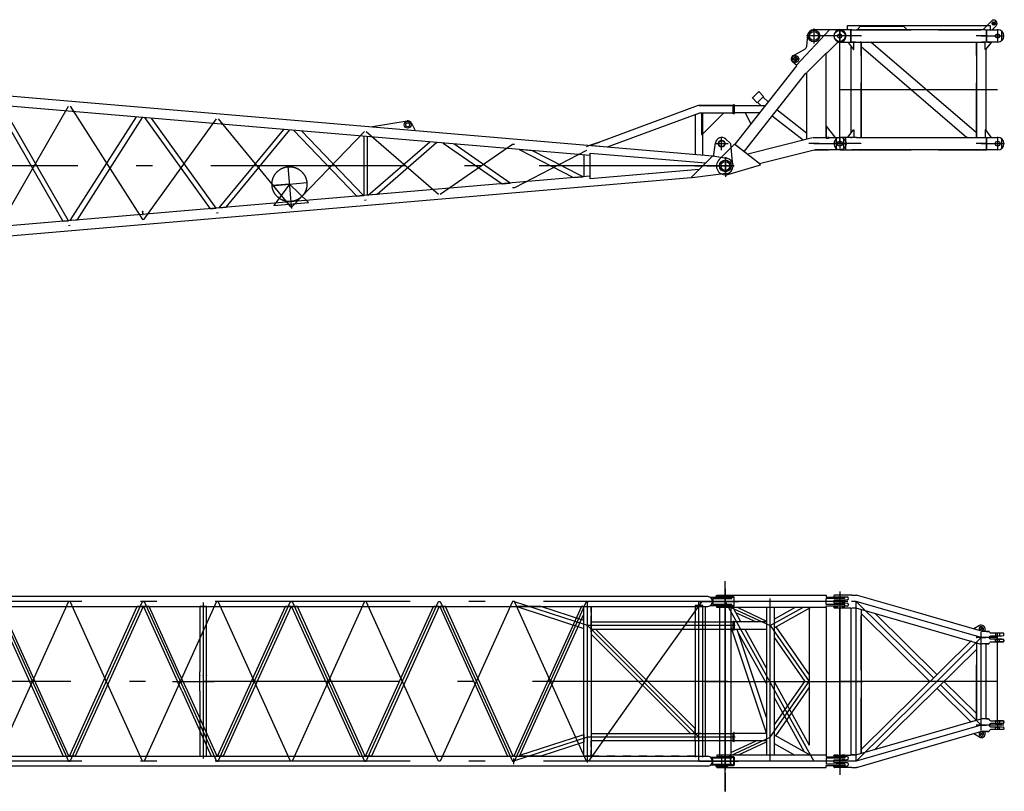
# Model space of a CAD drawing. Extents: x 2355 to 145802, y 9919 to 95870.
# Tile 31 of 60: x 92848 to 106101, y 20230 to 30619. Entities that reach past the tile are written whole.
import ezdxf

# ---------------------------------------------------------------- set-up
doc = ezdxf.new("R2010")
doc.units = 0
doc.header["$LTSCALE"] = 87.5
doc.linetypes.add('CENTER', pattern=[50.5, 30, -9, 2.5, -9])
doc.linetypes.add('HIDDEN', pattern=[12.6, 8.4, -4.2])
for name, color, linetype in [('1', 7, 'CONTINUOUS'), ('11', 7, 'CONTINUOUS'), ('12', 136, 'CONTINUOUS')]:
    doc.layers.add(name, color=color, linetype=linetype)

# ---------------------------------------------------------------- blocks, each defined once
blk = doc.blocks.new('*G69')
at = {"layer": '11', "color": 7, "linetype": 'CONTINUOUS'}
for p, q in [((103305, 30006), (103746, 30484)), ((103538, 30485), (103885, 30485)), ((104035, 30484), (103890, 30484)), ((103990, 30484), (103990, 30542)), ((103990, 30542), (105910, 30542)), ((104035, 30317), (104035, 30484)), ((104035, 30484), (104035, 30317)), ((104048, 30484), (104035, 30484)), ((104048, 30484), (104099, 30484)), ((104099, 30484), (104112, 30484)), ((105784, 30484), (104112, 30484)), ((104165, 30531), (104119, 30484)), ((104745, 30531), (104165, 30531)), ((104792, 30484), (104745, 30531)), ((105797, 30484), (105784, 30484)), ((105849, 30484), (105797, 30484)), ((105927, 30601), (105810, 30484)), ((105848, 30484), (105861, 30484)), ((105861, 30484), (106012, 30484)), ((105861, 30317), (105861, 30484)), ((105861, 30484), (105861, 30317)), ((105910, 30542), (105910, 30484)), ((105937, 30484), (105991, 30538)), ((103441, 30262), (103454, 30409)), ((106065, 30336), (106065, 30464)), ((103262, 30138), (103415, 30222)), ((103841, 30300), (103710, 30170)), ((103885, 30315), (103876, 30315)), ((103890, 30317), (104035, 30317)), ((103996, 30316), (103997, 30311)), ((103997, 30311), (104071, 30216)), ((104035, 30317), (104048, 30316)), ((104039, 29093), (104039, 30257)), ((104099, 30316), (104048, 30316)), ((104071, 30216), (104076, 30216)), ((104076, 30216), (104076, 30316)), ((104099, 30316), (104112, 30316)), ((104112, 30316), (105784, 30316)), ((104172, 30316), (104172, 29034)), ((105591, 29034), (104172, 30255)), ((105724, 29095), (104305, 30316)), ((105724, 30316), (105724, 29034)), ((105783, 30316), (105797, 30316)), ((105797, 30316), (105849, 30316)), ((105861, 30317), (105844, 30316)), ((105844, 30216), (105844, 30316)), ((105849, 30216), (105844, 30216)), ((105925, 30311), (105849, 30216)), ((105857, 29125), (105857, 30225)), ((106012, 30317), (105861, 30317)), ((105874, 30316), (105904, 30316)), ((105904, 30316), (105924, 30316)), ((105924, 30316), (105925, 30311)), ((103695, 30157), (103444, 29906)), ((103695, 30157), (103703, 30157)), ((103710, 30171), (103703, 30166)), ((103703, 30157), (103703, 30166)), ((103703, 29035), (103703, 30157)), ((103303, 29999), (102477, 28947)), ((103310, 30002), (103254, 30047)), ((103303, 29999), (103306, 30006)), ((102603, 28848), (103429, 29900)), ((103430, 29900), (103438, 29900)), ((103444, 29906), (103438, 29900)), ((103444, 29906), (103438, 29900)), ((103438, 29900), (103439, 29012)), ((103438, 29900), (103438, 29900)), ((102710, 29565), (102795, 29650)), ((102795, 29650), (102710, 29565)), ((102715, 29560), (102710, 29565)), ((102710, 29565), (102775, 29500)), ((102775, 29500), (102860, 29585)), ((102795, 29650), (102800, 29645)), ((102860, 29585), (102795, 29650)), ((102920, 29511), (102854, 29578)), ((102460, 29474), (102460, 29354)), ((102468, 29474), (102460, 29474)), ((102468, 29465), (102884, 29465)), ((102468, 29414), (102468, 29474)), ((102782, 29506), (102823, 29465)), ((102460, 29354), (102468, 29354)), ((102468, 29354), (102468, 29414)), ((102804, 29363), (102468, 29363)), ((102611, 29363), (102688, 29215)), ((102977, 29325), (103392, 29000)), ((103439, 29093), (103040, 29405)), ((103704, 29184), (103704, 29034)), ((103709, 29184), (103704, 29184)), ((103823, 29039), (103709, 29184)), ((102647, 28813), (103521, 29032)), ((103528, 29034), (103693, 29034)), ((103693, 29034), (103703, 29035)), ((103704, 29034), (103704, 29026)), ((103704, 29026), (103734, 29026)), ((103737, 29034), (103722, 29034)), ((103734, 29026), (103743, 29027)), ((103737, 29034), (103887, 29034)), ((103743, 29027), (103752, 29034)), ((103752, 29034), (103824, 29034)), ((103824, 29034), (103823, 29039)), ((104035, 29034), (103890, 29034)), ((103996, 29039), (104072, 29134)), ((103997, 29034), (103996, 29039)), ((104027, 29034), (103997, 29034)), ((104098, 29034), (104049, 29034)), ((104072, 29134), (104076, 29134)), ((104076, 29134), (104077, 29034)), ((104113, 29034), (104098, 29034)), ((104113, 29034), (105783, 29034)), ((105783, 29034), (105798, 29034)), ((105798, 29034), (105848, 29034)), ((105850, 29134), (105845, 29134)), ((105845, 29134), (105845, 29034)), ((105848, 29034), (105862, 29034)), ((105924, 29039), (105850, 29134)), ((105862, 29034), (106012, 29034)), ((105862, 28867), (105862, 29034)), ((105862, 29034), (105862, 28867)), ((105905, 29034), (105925, 29034)), ((105925, 29034), (105924, 29039)), ((102459, 28933), (102261, 28735)), ((102468, 28945), (102459, 28933)), ((102818, 28670), (102468, 28945)), ((102477, 28947), (102477, 28939)), ((102477, 28939), (102595, 28848)), ((103941, 28886), (103941, 29014)), ((106066, 28886), (106066, 29014)), ((102595, 28848), (102603, 28848)), ((102650, 28802), (102600, 28841)), ((103542, 28864), (102806, 28679)), ((103542, 28864), (103556, 28866)), ((103722, 28866), (103556, 28866)), ((103722, 28866), (103737, 28867)), ((103887, 28866), (103737, 28867)), ((103890, 28867), (104035, 28867)), ((104035, 28867), (104049, 28866)), ((104049, 28866), (104098, 28866)), ((104113, 28866), (104098, 28866)), ((105783, 28866), (104113, 28866)), ((105848, 28866), (105798, 28866)), ((106012, 28867), (105862, 28867)), ((102379, 28535), (102807, 28659)), ((102809, 28658), (102818, 28670))]:
    blk.add_line(p, q, dxfattribs=at)
at = {"layer": '11', "color": 7, "linetype": 'CENTER'}
for p, q in [((103538, 30500), (103538, 30300)), ((103885, 30310), (103885, 30490)), ((103885, 30310), (103885, 30490)), ((103885, 30484), (103885, 30317)), ((105993, 30603), (105938, 30549)), ((105938, 30589), (105978, 30550)), ((106010, 30490), (106010, 30310)), ((103538, 30400), (103438, 30400)), ((103885, 30400), (103538, 30400)), ((103795, 30400), (103583, 30400)), ((103795, 30400), (103583, 30400)), ((103885, 30400), (103795, 30400)), ((103885, 30400), (103795, 30400)), ((103885, 30400), (103806, 30400)), ((104047, 30400), (103885, 30400)), ((103886, 28950), (103885, 30400)), ((103975, 30400), (103885, 30400)), ((103975, 30400), (103885, 30400)), ((104105, 30400), (104035, 30400)), ((104105, 30400), (104035, 30400)), ((104105, 30400), (104043, 30400)), ((104175, 30400), (104105, 30400)), ((104175, 30400), (104105, 30400)), ((105790, 30400), (105720, 30400)), ((105790, 30400), (105853, 30400)), ((105860, 30400), (105790, 30400)), ((105848, 30400), (106010, 30400)), ((106010, 30400), (106100, 30400)), ((103238, 30090), (103288, 30090)), ((103258, 30090), (103288, 30090)), ((103258, 30090), (103288, 30090)), ((103288, 30140), (103288, 30040)), ((103288, 30120), (103288, 30060)), ((103288, 30120), (103288, 30060)), ((103288, 30090), (103318, 30090)), ((103288, 30090), (103318, 30090)), ((103288, 30090), (103338, 30090)), ((106010, 29675), (103885, 29675)), ((102468, 29414), (102461, 29414)), ((103886, 29040), (103886, 28860)), ((103886, 29034), (103886, 28867)), ((104035, 29034), (104047, 29034)), ((106011, 29040), (106011, 28860)), ((103539, 28950), (103469, 28950)), ((103539, 28950), (103886, 28950)), ((103539, 28950), (103728, 28950)), ((103609, 28950), (103539, 28950)), ((103724, 28950), (103886, 28950)), ((103886, 28950), (103807, 28950)), ((104048, 28950), (103886, 28950)), ((103886, 28950), (103976, 28950)), ((104106, 28950), (104036, 28950)), ((104106, 28950), (104044, 28950)), ((104176, 28950), (104106, 28950)), ((105791, 28950), (105721, 28950)), ((105791, 28950), (105854, 28950)), ((105861, 28950), (105791, 28950)), ((105849, 28950), (106011, 28950)), ((106011, 28950), (106101, 28950)), ((102346, 28650), (102246, 28650)), ((102346, 28650), (102256, 28650)), ((102316, 28650), (102346, 28650)), ((102346, 28750), (102346, 28550)), ((102346, 28740), (102346, 28560)), ((102346, 28680), (102346, 28620)), ((102346, 28650), (102376, 28650)), ((102436, 28650), (102346, 28650))]:
    blk.add_line(p, q, dxfattribs=at)
at = {"layer": '11', "color": 7, "linetype": 'HIDDEN'}
for p, q in [((103538, 30485), (103885, 30485)), ((103990, 30542), (105910, 30542)), ((104008, 30484), (104008, 30484)), ((104034, 30484), (104013, 30484)), ((104048, 30484), (104099, 30484)), ((104112, 30484), (105784, 30484)), ((104165, 30531), (104745, 30531)), ((105849, 30484), (105797, 30484)), ((105894, 30483), (105894, 30484)), ((104172, 30400), (104172, 30397)), ((103885, 30315), (103876, 30315)), ((104013, 30317), (104034, 30317)), ((104048, 30316), (104099, 30316)), ((104112, 30316), (105784, 30316)), ((104172, 30316), (104162, 30315)), ((104172, 29035), (104172, 30316)), ((105724, 29034), (105724, 30316)), ((105724, 30316), (105734, 30316)), ((105849, 30316), (105797, 30316)), ((102854, 29578), (102850, 29574)), ((102860, 29585), (102854, 29590)), ((102468, 29465), (102469, 29459)), ((102770, 29505), (102775, 29500)), ((102782, 29506), (102786, 29510)), ((102468, 29363), (102468, 29369)), ((103439, 29093), (103439, 29086)), ((103584, 29034), (103589, 29034)), ((103769, 29033), (103769, 29034)), ((103965, 29034), (103965, 28867)), ((104008, 29034), (104008, 29034)), ((104034, 29034), (104014, 29034)), ((104049, 29034), (104039, 29034)), ((104098, 29034), (104049, 29034)), ((104113, 29034), (105783, 29034)), ((104162, 29034), (104172, 29035)), ((105604, 29034), (105591, 29034)), ((105724, 29083), (105724, 29095)), ((105734, 29034), (105724, 29034)), ((105798, 29034), (105848, 29034)), ((105894, 29033), (105894, 29034)), ((102477, 28947), (102477, 28939)), ((103392, 29000), (103399, 29002)), ((103837, 29014), (103837, 28886)), ((102650, 28802), (102592, 28847)), ((102603, 28848), (102595, 28847)), ((103556, 28866), (103672, 28866)), ((103672, 28866), (103722, 28866)), ((104014, 28867), (104034, 28867)), ((104098, 28866), (104049, 28866)), ((104113, 28866), (105783, 28866)), ((105783, 28866), (105798, 28866)), ((105798, 28866), (105848, 28866)), ((105848, 28866), (105862, 28867)), ((102413, 28685), (102416, 28683))]:
    blk.add_line(p, q, dxfattribs=at)
at = {"layer": '11', "color": 7, "linetype": 'CONTINUOUS'}
for points in [[(103876, 30315), (103872, 30315), (103868, 30314), (103865, 30313), (103861, 30312), (103857, 30311), (103853, 30309), (103850, 30308), (103847, 30305), (103844, 30303), (103841, 30300)], [(103964, 28982), (103965, 28979), (103966, 28976), (103967, 28973), (103968, 28970), (103969, 28966), (103970, 28963), (103970, 28960), (103971, 28957), (103971, 28953), (103971, 28950)], [(103971, 28950), (103971, 28947), (103971, 28944), (103970, 28940), (103970, 28937), (103969, 28934), (103968, 28931), (103967, 28927), (103966, 28924), (103965, 28921), (103964, 28918)], [(103919, 28873), (103916, 28872), (103913, 28871), (103910, 28870), (103907, 28869), (103903, 28868), (103900, 28867), (103897, 28867), (103894, 28866), (103890, 28866), (103887, 28866)]]:
    blk.add_lwpolyline(points, dxfattribs=at)
at = {"layer": '11', "color": 7, "linetype": 'HIDDEN'}
blk.add_lwpolyline([(103876, 30315), (103872, 30315), (103868, 30314), (103865, 30313), (103861, 30312), (103857, 30311), (103853, 30309), (103850, 30308), (103847, 30305), (103844, 30303), (103841, 30300)], dxfattribs=at)
at = {"layer": '11', "color": 7, "linetype": 'CONTINUOUS'}
for centre, radius in [((105959, 30569), 22.3), ((105959, 30569), 15), ((103538, 30400), 79), ((103538, 30400), 59.9), ((103885, 30400), 75), ((103885, 30400), 28), ((106010, 30400), 28), ((103288, 30090), 45), ((103288, 30090), 25.5), ((103288, 30090), 25.5), ((103886, 28950), 32.5), ((103886, 28950), 33), ((103886, 28950), 32.5), ((103886, 28950), 33), ((106011, 28950), 33), ((102346, 28650), 78.5)]:
    blk.add_circle(centre, radius, dxfattribs=at)
for centre, radius, start, end in [((105959, 30569), 45, -44.9984, 135.0016), ((103538, 30400), 85, 90.0011, 173.8684), ((103890, 30400), 83.5, 90.0047, -89.9953), ((103885, 30400), 85, -89.9988, 90.0012), ((106012, 30400), 83.5, -89.9953, 90.0047), ((103391, 30266), 50, -61.2416, -5.0818), ((103288, 30090), 55, 118.7497, -128.6402), ((103890, 28950), 83.5, 90.0047, -89.9953), ((103887, 28950), 83.4, 67.4987, 90.0108), ((103887, 28950), 83.6, 45.0185, 67.4894), ((106012, 28950), 83.5, -89.9953, 89.9964), ((103887, 28950), 83.4, -67.5039, -44.9843), ((103887, 28950), 83.5, 22.4949, 44.988), ((103887, 28950), 83.5, -45.014, -22.5025), ((102346, 28650), 120, 134.9962, -73.7983)]:
    blk.add_arc(centre, radius, start, end, dxfattribs=at)
blk = doc.blocks.new('*G119')
at = {"layer": '11', "color": 7, "linetype": 'CONTINUOUS'}
for p, q in [((90551, 29887), (90479, 29790)), ((90658, 29774), (90650, 29860)), ((90351, 29792), (90346, 29792)), ((90451, 29784), (90351, 29792)), ((90440, 29649), (90451, 29784)), ((90450, 29659), (90459, 29771)), ((90464, 29782), (90451, 29784)), ((90459, 29771), (90464, 29782)), ((90464, 29782), (90541, 29774)), ((90479, 29790), (90479, 29780)), ((102174, 28781), (90541, 29774)), ((90658, 29764), (90658, 29774)), ((90340, 29658), (90335, 29658)), ((90440, 29649), (90340, 29658)), ((90355, 29656), (90475, 29490)), ((90452, 29649), (90450, 29659)), ((100526, 28789), (90452, 29649)), ((90475, 29639), (90466, 29647)), ((90475, 27653), (90475, 29647)), ((90475, 29490), (90475, 29639)), ((90600, 29637), (90576, 29639)), ((90576, 29639), (90576, 29524)), ((90576, 29639), (90576, 27662)), ((91516, 27742), (90600, 29637)), ((90576, 29524), (91442, 27735)), ((91529, 27743), (92435, 29480)), ((92511, 29474), (91612, 27750)), ((92435, 29480), (92511, 29474)), ((92613, 29465), (92529, 29471)), ((92529, 29471), (93428, 27905)), ((93505, 27912), (92613, 29465)), ((101981, 29463), (100651, 28972)), ((102452, 29463), (101981, 29463)), ((101987, 29463), (102452, 29463)), ((102452, 29412), (102452, 29472)), ((102452, 29472), (102460, 29472)), ((102452, 29463), (102452, 29361)), ((102460, 29472), (102460, 29352)), ((93528, 27914), (94420, 29310)), ((94498, 29303), (93616, 27921)), ((94529, 29301), (95410, 28074)), ((95491, 28081), (94621, 29293)), ((101999, 29361), (101475, 29168)), ((101934, 29337), (101940, 29333)), ((101999, 29361), (101940, 29339)), ((101940, 29339), (101940, 28881)), ((101940, 29333), (101940, 29228)), ((102041, 29361), (101999, 29361)), ((102452, 29361), (101999, 29361)), ((102452, 29361), (102004, 29361)), ((102026, 29363), (102026, 29085)), ((102041, 28874), (102041, 29361)), ((102043, 29082), (102326, 29364)), ((102452, 29352), (102452, 29412)), ((102460, 29352), (102452, 29352)), ((97597, 29182), (98061, 29258)), ((97597, 29172), (97597, 29182)), ((98116, 29234), (98166, 29134)), ((101475, 29168), (100756, 28902)), ((96399, 29141), (95530, 28085)), ((95628, 28093), (96484, 29134)), ((96533, 29130), (97385, 28243)), ((97475, 28251), (96639, 29121)), ((97480, 29049), (97480, 28251)), ((97531, 28255), (97531, 29045)), ((98166, 29134), (98166, 29124)), ((101940, 29118), (101940, 29098)), ((102296, 28860), (102296, 29040)), ((97539, 28256), (98367, 28973)), ((98464, 28965), (97658, 28266)), ((98549, 28958), (99341, 28410)), ((99451, 28419), (98690, 28946)), ((100651, 28972), (100518, 28923)), ((100518, 28923), (100651, 28972)), ((100756, 28902), (100518, 28923)), ((102190, 28804), (102213, 28962)), ((102206, 28950), (102386, 28950)), ((102353, 29011), (102411, 28956)), ((102416, 28946), (102437, 28702)), ((99752, 28855), (99569, 28870)), ((99569, 28870), (100302, 28492)), ((100182, 28633), (99752, 28855)), ((100440, 28796), (100440, 28504)), ((100526, 28477), (100526, 28822)), ((100526, 28822), (102083, 28690)), ((101940, 28881), (101940, 28801)), ((101940, 28881), (101940, 28801)), ((102041, 28793), (102041, 28874)), ((102082, 28690), (102174, 28781)), ((102176, 28784), (102164, 28772)), ((102178, 28785), (102361, 28754)), ((102190, 28794), (102180, 28784)), ((102180, 28784), (102190, 28783)), ((102190, 28783), (102190, 28804)), ((102190, 28783), (102190, 28794)), ((102346, 28770), (102346, 28503)), ((100433, 28503), (100169, 28640)), ((101886, 28494), (102082, 28690)), ((102190, 28650), (102104, 28650)), ((100526, 28511), (90452, 27651)), ((90541, 27526), (101886, 28494)), ((100302, 28492), (100433, 28503)), ((101995, 28603), (100526, 28477)), ((101897, 28489), (101886, 28494)), ((102358, 28546), (101897, 28488)), ((101897, 28488), (101897, 28504)), ((99341, 28410), (99451, 28419)), ((97385, 28243), (97475, 28251)), ((97658, 28266), (97539, 28256)), ((94500, 28033), (94503, 27999)), ((94503, 28036), (94503, 28036)), ((94508, 28000), (94503, 28000)), ((94503, 27999), (94503, 27997)), ((94503, 27997), (94510, 27997)), ((94510, 28000), (94505, 28034)), ((94510, 27997), (94510, 28000)), ((95410, 28074), (95491, 28081)), ((95530, 28085), (95628, 28093)), ((92507, 27863), (92510, 27829)), ((92509, 27866), (92509, 27866)), ((92516, 27830), (92512, 27864)), ((93428, 27905), (93505, 27912)), ((93616, 27921), (93528, 27914)), ((90355, 27644), (90475, 27810)), ((90475, 27810), (90475, 27661)), ((91016, 27699), (91022, 27699)), ((91442, 27735), (91516, 27742)), ((91612, 27750), (91529, 27743)), ((92510, 27829), (92510, 27827)), ((92515, 27829), (92510, 27829)), ((92510, 27827), (92516, 27827)), ((92516, 27827), (92516, 27830)), ((90340, 27642), (90335, 27642)), ((90466, 27653), (90355, 27644)), ((90451, 27516), (90440, 27651)), ((90452, 27651), (90440, 27651)), ((90452, 27651), (90450, 27641)), ((90450, 27641), (90459, 27529)), ((90475, 27661), (90466, 27653)), ((90351, 27508), (90346, 27508)), ((90451, 27516), (90351, 27508)), ((90439, 27515), (90433, 27515)), ((90464, 27518), (90451, 27516)), ((90459, 27529), (90464, 27518)), ((90464, 27518), (90541, 27526))]:
    blk.add_line(p, q, dxfattribs=at)
at = {"layer": '11', "color": 7, "linetype": 'CENTER'}
for p, q in [((90546, 29852), (90596, 29855)), ((90593, 29905), (90599, 29805)), ((90596, 29855), (90646, 29858)), ((90274, 29731), (90263, 29732)), ((90346, 29725), (90274, 29731)), ((90340, 29659), (90351, 29791)), ((90457, 29716), (90346, 29725)), ((90450, 29667), (90450, 29667)), ((90526, 27590), (91510, 29626)), ((91510, 29626), (91534, 29623)), ((91534, 29623), (92507, 27760)), ((92530, 27762), (93503, 29455)), ((93527, 29453), (94500, 27930)), ((94523, 27932), (95496, 29285)), ((95520, 29283), (96493, 28100)), ((96516, 28102), (97489, 29115)), ((97513, 29113), (98486, 28270)), ((98509, 28272), (99482, 28945)), ((99482, 28945), (99506, 28943)), ((100479, 28859), (99506, 28357)), ((102346, 28530), (102346, 28770)), ((102466, 28650), (90346, 28650)), ((96458, 28644), (96499, 28166)), ((102466, 28650), (101829, 28650)), ((101935, 28650), (102046, 28650)), ((101935, 28650), (102046, 28650)), ((101991, 28650), (101940, 28650)), ((101991, 28650), (101940, 28650)), ((102096, 28650), (102466, 28650)), ((96239, 28384), (96718, 28425)), ((96479, 28405), (96244, 28385)), ((96479, 28405), (96267, 28116)), ((96736, 28156), (96479, 28405)), ((99506, 28357), (99482, 28355)), ((96267, 28116), (96736, 28156)), ((96493, 28100), (96516, 28102)), ((96499, 28166), (96507, 28079)), ((97513, 28187), (97489, 28185)), ((94507, 28034), (94496, 28033)), ((94502, 28042), (94506, 27996)), ((95414, 28075), (95488, 28081)), ((95520, 28017), (95496, 28015)), ((92514, 27864), (92503, 27863)), ((92509, 27872), (92513, 27825)), ((93431, 27905), (93502, 27911)), ((93527, 27847), (93503, 27845)), ((94500, 27930), (94523, 27932)), ((91445, 27736), (91513, 27741)), ((91608, 27750), (91533, 27743)), ((92507, 27760), (92530, 27762)), ((90274, 27569), (90263, 27568)), ((90346, 27575), (90274, 27569)), ((90351, 27509), (90340, 27641)), ((90457, 27584), (90346, 27575))]:
    blk.add_line(p, q, dxfattribs=at)
at = {"layer": '11', "color": 7, "linetype": 'HIDDEN'}
for p, q in [((102452, 29458), (102452, 29366)), ((102026, 29085), (102026, 29072)), ((102026, 29072), (102033, 29072)), ((102033, 29072), (102043, 29082)), ((100518, 28923), (100473, 28906)), ((99346, 28411), (99446, 28419))]:
    blk.add_line(p, q, dxfattribs=at)
at = {"layer": '11', "color": 7, "linetype": 'CONTINUOUS'}
for points in [[(90346, 29792), (90336, 29792), (90325, 29791), (90315, 29788), (90306, 29783), (90297, 29777), (90290, 29769), (90283, 29761), (90279, 29752), (90275, 29742), (90273, 29731)], [(90335, 29658), (90324, 29660), (90314, 29663), (90305, 29668), (90296, 29674), (90289, 29682), (90283, 29690), (90278, 29700), (90275, 29710), (90273, 29721), (90273, 29731)], [(102411, 28956), (102412, 28955), (102412, 28954), (102413, 28953), (102414, 28951), (102415, 28950), (102415, 28949), (102416, 28947), (102416, 28946), (102416, 28945), (102416, 28943)], [(94503, 28036), (94502, 28036), (94502, 28036), (94502, 28036), (94501, 28035), (94501, 28035), (94501, 28035), (94501, 28034), (94500, 28034), (94500, 28034), (94500, 28033)], [(94505, 28034), (94505, 28034), (94505, 28034), (94505, 28035), (94505, 28035), (94504, 28035), (94504, 28036), (94504, 28036), (94503, 28036), (94503, 28036), (94503, 28036)], [(92509, 27866), (92509, 27866), (92509, 27866), (92508, 27865), (92508, 27865), (92508, 27865), (92507, 27865), (92507, 27864), (92507, 27864), (92507, 27863), (92507, 27863)], [(92512, 27864), (92512, 27864), (92512, 27864), (92512, 27865), (92511, 27865), (92511, 27865), (92511, 27865), (92510, 27866), (92510, 27866), (92510, 27866), (92509, 27866)], [(90335, 27642), (90324, 27640), (90314, 27637), (90305, 27632), (90296, 27626), (90289, 27618), (90283, 27610), (90278, 27600), (90275, 27590), (90273, 27579), (90273, 27569)], [(90346, 27508), (90336, 27508), (90325, 27509), (90315, 27512), (90306, 27517), (90297, 27523), (90290, 27530), (90283, 27539), (90278, 27548), (90275, 27558), (90273, 27569)]]:
    blk.add_lwpolyline(points, dxfattribs=at)
for centre, radius in [((90596, 29855), 45), ((90596, 29855), 25.5), ((90346, 29725), 25), ((98070, 29204), 45), ((98070, 29204), 25.5), ((102296, 28950), 45), ((102296, 28950), 40), ((102346, 28650), 78.5), ((102346, 28650), 60), ((94503, 28034), 2.39), ((92510, 27863), 2.39), ((90346, 27575), 25.5)]:
    blk.add_circle(centre, radius, dxfattribs=at)
at = {"layer": '11', "color": 7, "linetype": 'CENTER'}
blk.add_circle((96479, 28405), 235, dxfattribs=at)
at = {"layer": '11', "color": 7, "linetype": 'CONTINUOUS'}
for centre, radius, start, end in [((90596, 29855), 55, 5.5437, 143.6516), ((90351, 29725), 67.5, 77.5479, 85.1211), ((98070, 29204), 55, 32.772, 99.2996), ((102295, 28950), 83.6, 46.4468, 171.8749), ((102346, 28650), 105, -82.9639, 81.4803), ((90351, 27575), 67.5, 87.3124, 94.8833)]:
    blk.add_arc(centre, radius, start, end, dxfattribs=at)
blk = doc.blocks.new('*G127')
at = {"layer": '11', "color": 7, "linetype": 'HIDDEN'}
for p, q in [((103806, 22861), (103806, 22858)), ((103806, 22797), (103806, 22774)), ((103836, 22805), (103811, 22802)), ((103858, 22869), (103814, 22869)), ((103814, 22850), (103858, 22850)), ((103858, 22805), (103836, 22805)), ((103953, 22869), (103913, 22869)), ((103913, 22850), (103953, 22850)), ((103913, 22805), (103953, 22805)), ((104048, 22870), (104111, 22870)), ((103806, 22710), (103806, 22713)), ((103811, 22770), (103836, 22766)), ((103814, 22721), (103858, 22721)), ((103858, 22702), (103814, 22702)), ((103836, 22766), (103858, 22766)), ((103953, 22766), (103913, 22766)), ((103913, 22721), (103953, 22721)), ((103953, 22702), (103913, 22702)), ((104039, 20728), (104039, 22693)), ((104048, 22701), (104086, 22701)), ((104172, 20754), (104172, 22667)), ((105848, 22385), (105809, 22385)), ((105861, 22384), (105888, 22384)), ((105982, 22361), (105982, 22360)), ((105982, 22360), (105982, 22325)), ((105982, 22325), (105982, 22325)), ((105982, 22276), (105982, 22277)), ((105982, 22241), (105982, 22276)), ((106038, 22360), (105983, 22360)), ((105983, 22325), (106038, 22325)), ((105983, 22276), (106038, 22276)), ((106065, 22361), (106038, 22361)), ((106038, 22361), (106038, 22360)), ((106038, 22360), (106038, 22325)), ((106038, 22325), (106038, 22325)), ((106038, 22325), (106065, 22325)), ((106038, 22276), (106038, 22277)), ((106038, 22277), (106065, 22277)), ((106038, 22241), (106038, 22276)), ((106088, 22358), (106065, 22361)), ((106065, 22325), (106088, 22328)), ((106065, 22277), (106088, 22274)), ((106095, 22336), (106095, 22350)), ((106095, 22266), (106095, 22252)), ((105658, 22251), (105648, 22254)), ((105724, 21196), (105724, 22225)), ((105848, 22216), (105785, 22216)), ((105857, 21213), (105857, 22208)), ((105888, 22217), (105861, 22217)), ((105982, 22241), (105982, 22241)), ((106038, 22241), (105983, 22241)), ((106065, 22241), (106038, 22241)), ((106038, 22241), (106038, 22241)), ((106088, 22244), (106065, 22241)), ((105848, 21205), (105785, 21205)), ((105888, 21204), (105861, 21204)), ((105982, 21181), (105982, 21180)), ((105982, 21180), (105982, 21145)), ((105982, 21145), (105982, 21145)), ((105982, 21096), (105982, 21097)), ((105982, 21061), (105982, 21096)), ((106038, 21180), (105983, 21180)), ((105983, 21145), (106038, 21145)), ((105983, 21096), (106038, 21096)), ((106065, 21181), (106038, 21181)), ((106038, 21181), (106038, 21180)), ((106038, 21180), (106038, 21145)), ((106038, 21145), (106038, 21145)), ((106038, 21145), (106065, 21145)), ((106038, 21096), (106038, 21097)), ((106038, 21097), (106065, 21097)), ((106038, 21061), (106038, 21096)), ((106088, 21178), (106065, 21181)), ((106065, 21145), (106088, 21148)), ((106065, 21097), (106088, 21094)), ((106095, 21156), (106095, 21170)), ((106095, 21086), (106095, 21072)), ((105848, 21036), (105809, 21036)), ((105861, 21037), (105888, 21037)), ((105982, 21061), (105982, 21061)), ((106038, 21061), (105983, 21061)), ((106065, 21061), (106038, 21061)), ((106038, 21061), (106038, 21061)), ((106088, 21064), (106065, 21061)), ((103858, 20719), (103814, 20719)), ((103814, 20700), (103858, 20700)), ((103953, 20719), (103913, 20719)), ((103913, 20700), (103953, 20700)), ((104048, 20720), (104086, 20720)), ((103814, 20571), (103858, 20571)), ((103858, 20552), (103814, 20552)), ((103836, 20655), (103858, 20655)), ((103858, 20616), (103836, 20616)), ((103857, 20576), (103857, 20576)), ((103953, 20655), (103913, 20655)), ((103913, 20616), (103953, 20616)), ((103913, 20571), (103953, 20571)), ((103953, 20552), (103913, 20552)), ((104048, 20551), (104111, 20551))]:
    blk.add_line(p, q, dxfattribs=at)
at = {"layer": '11', "color": 7, "linetype": 'CONTINUOUS'}
for p, q in [((103806, 22861), (103806, 22858)), ((103806, 22797), (103806, 22774)), ((103836, 22805), (103811, 22802)), ((104034, 22869), (103814, 22869)), ((103814, 22850), (103964, 22850)), ((103964, 22805), (103836, 22805)), ((103964, 22850), (103986, 22847)), ((103986, 22808), (103964, 22805)), ((104003, 22828), (104003, 22827)), ((104048, 22870), (104034, 22869)), ((104048, 22870), (104111, 22870)), ((104048, 22870), (104048, 22870)), ((104111, 22869), (104111, 22870)), ((104123, 22868), (104111, 22870)), ((104908, 22642), (104123, 22868)), ((104123, 22867), (104123, 22868)), ((103806, 22713), (103806, 22710)), ((103811, 22770), (103836, 22766)), ((103964, 22721), (103814, 22721)), ((103814, 22702), (104034, 22702)), ((103836, 22766), (103964, 22766)), ((103964, 22766), (103986, 22763)), ((103986, 22724), (103964, 22721)), ((104003, 22744), (104003, 22743)), ((104034, 22702), (104039, 22693)), ((104039, 20728), (104039, 22693)), ((104086, 22701), (104100, 22700)), ((104087, 22701), (104087, 22702)), ((104100, 22700), (105772, 22218)), ((104172, 22667), (104172, 20754)), ((105795, 22387), (104879, 22651)), ((105767, 22461), (105691, 22417)), ((105836, 22385), (105841, 22406)), ((105724, 22301), (105734, 22301)), ((105734, 22301), (105724, 22301)), ((105809, 22385), (105795, 22387)), ((105809, 22385), (105848, 22385)), ((105809, 22385), (105809, 22384)), ((105848, 22385), (105848, 22385)), ((105861, 22384), (105848, 22385)), ((105886, 22384), (105861, 22384)), ((105901, 22371), (105895, 22381)), ((105918, 22322), (105938, 22325)), ((105938, 22277), (105918, 22279)), ((106065, 22361), (105919, 22361)), ((105938, 22325), (106065, 22325)), ((106065, 22277), (105938, 22277)), ((106088, 22358), (106065, 22361)), ((106065, 22325), (106088, 22328)), ((106088, 22274), (106065, 22277)), ((106095, 22336), (106095, 22350)), ((106095, 22252), (106095, 22266)), ((104172, 20795), (105648, 22254)), ((105724, 22141), (104364, 20798)), ((105724, 22232), (105724, 22225)), ((105724, 22225), (105724, 21196)), ((105772, 22218), (105785, 22216)), ((105848, 22216), (105785, 22216)), ((105848, 22216), (105848, 22217)), ((105861, 22217), (105848, 22216)), ((105861, 22217), (105848, 22216)), ((105857, 22217), (105857, 22208)), ((105857, 21213), (105857, 22208)), ((105861, 22217), (105886, 22217)), ((105895, 22221), (105902, 22232)), ((105919, 22241), (106065, 22241)), ((106065, 22241), (106088, 22244)), ((105772, 21203), (105785, 21205)), ((105848, 21205), (105785, 21205)), ((105848, 21205), (105848, 21205)), ((105861, 21204), (105848, 21205)), ((105861, 21204), (105848, 21205)), ((105857, 21204), (105857, 21213)), ((105861, 21204), (105886, 21204)), ((104100, 20722), (105772, 21203)), ((105724, 21189), (105724, 21196)), ((105734, 21192), (105724, 21189)), ((105895, 21201), (105902, 21189)), ((105938, 21145), (105918, 21142)), ((105918, 21099), (105938, 21097)), ((105919, 21181), (106065, 21181)), ((106065, 21145), (105938, 21145)), ((105938, 21097), (106065, 21097)), ((106065, 21181), (106088, 21178)), ((106088, 21148), (106065, 21145)), ((106065, 21097), (106088, 21094)), ((106095, 21170), (106095, 21156)), ((106095, 21086), (106095, 21072)), ((105795, 21035), (104908, 20779)), ((105767, 20961), (105691, 21005)), ((105809, 21036), (105795, 21035)), ((105809, 21036), (105809, 21037)), ((105809, 21036), (105848, 21036)), ((105836, 21036), (105841, 21015)), ((105848, 21037), (105848, 21036)), ((105861, 21037), (105848, 21036)), ((105886, 21037), (105861, 21037)), ((105901, 21050), (105895, 21041)), ((106065, 21061), (105919, 21061)), ((106088, 21064), (106065, 21061)), ((103806, 20708), (103806, 20711)), ((103814, 20719), (104034, 20719)), ((103964, 20700), (103814, 20700)), ((103986, 20697), (103964, 20700)), ((104003, 20677), (104003, 20678)), ((104048, 20720), (104034, 20719)), ((104039, 20728), (104039, 20719)), ((104086, 20720), (104048, 20720)), ((104048, 20720), (104048, 20720)), ((104086, 20720), (104100, 20722)), ((104087, 20720), (104087, 20719)), ((104908, 20779), (104123, 20553)), ((104172, 20742), (104172, 20795)), ((104172, 20754), (104172, 20742)), ((103806, 20624), (103806, 20647)), ((103806, 20560), (103806, 20563)), ((103811, 20652), (103836, 20655)), ((103836, 20616), (103811, 20620)), ((103814, 20571), (103964, 20571)), ((104034, 20552), (103814, 20552)), ((103836, 20655), (103964, 20655)), ((103964, 20616), (103836, 20616)), ((103964, 20655), (103986, 20658)), ((103986, 20613), (103964, 20616)), ((103964, 20571), (103986, 20574)), ((104003, 20593), (104003, 20594)), ((104048, 20551), (104034, 20552)), ((104048, 20551), (104048, 20552)), ((104048, 20551), (104111, 20551)), ((104123, 20553), (104111, 20551))]:
    blk.add_line(p, q, dxfattribs=at)
at = {"layer": '11', "color": 7, "linetype": 'CENTER'}
for p, q in [((103885, 22869), (103885, 22702)), ((103982, 22786), (103806, 22786)), ((103885, 20719), (103885, 22702)), ((104105, 22786), (104043, 22786)), ((104105, 22786), (105146, 21757)), ((104105, 20636), (104105, 22786)), ((105790, 22301), (104105, 22786)), ((104172, 22626), (105099, 21711)), ((105193, 21804), (104364, 22624)), ((105193, 21804), (104364, 22624)), ((105818, 22432), (105766, 22402)), ((105777, 22443), (105792, 22417)), ((105792, 22417), (105807, 22391)), ((104105, 20636), (105790, 22301)), ((105790, 22301), (105720, 22301)), ((105790, 22231), (105790, 22371)), ((105790, 21121), (105790, 22301)), ((105860, 22301), (105790, 22301)), ((105790, 22301), (105852, 22301)), ((105861, 22384), (105842, 22384)), ((106010, 22301), (105848, 22301)), ((106010, 22241), (106010, 22361)), ((106010, 21181), (106010, 22241)), ((106010, 21711), (103885, 21711)), ((105648, 21167), (105193, 21617)), ((105240, 21664), (105790, 21121)), ((105724, 21280), (105288, 21711)), ((105724, 21280), (105288, 21711)), ((105724, 21189), (105724, 21280)), ((105724, 21267), (105724, 21280)), ((105790, 21121), (104105, 20636)), ((105648, 21167), (105724, 21189)), ((105658, 21170), (105648, 21167)), ((105790, 21121), (105720, 21121)), ((105790, 21121), (105786, 21120)), ((105790, 21121), (105787, 21120)), ((105790, 21051), (105790, 21191)), ((105793, 21121), (105790, 21121)), ((105860, 21121), (105790, 21121)), ((105790, 21121), (105852, 21121)), ((105794, 21121), (105790, 21121)), ((106010, 21121), (105848, 21121)), ((106010, 21181), (106010, 21061)), ((106095, 21121), (106010, 21121)), ((105818, 20989), (105766, 21019)), ((105777, 20978), (105792, 21004)), ((105792, 21004), (105807, 21030)), ((105861, 21037), (105842, 21037)), ((103885, 20552), (103885, 20719)), ((103885, 20636), (103806, 20636)), ((104047, 20636), (103885, 20636)), ((104105, 20636), (104043, 20636))]:
    blk.add_line(p, q, dxfattribs=at)
at = {"layer": '11', "color": 7, "linetype": 'CONTINUOUS'}
for points in [[(105899, 22301), (105899, 22303), (105900, 22306), (105901, 22309), (105902, 22312), (105904, 22315), (105906, 22317), (105909, 22319), (105912, 22320), (105915, 22321), (105918, 22322)], [(105918, 22279), (105915, 22280), (105912, 22281), (105909, 22283), (105906, 22284), (105904, 22287), (105902, 22289), (105901, 22292), (105900, 22295), (105899, 22298), (105899, 22301)], [(105918, 21142), (105915, 21141), (105912, 21140), (105909, 21139), (105906, 21137), (105904, 21135), (105902, 21132), (105901, 21129), (105900, 21126), (105899, 21123), (105899, 21121)], [(105899, 21121), (105899, 21118), (105900, 21115), (105901, 21112), (105902, 21109), (105904, 21107), (105906, 21104), (105909, 21102), (105912, 21101), (105915, 21100), (105918, 21099)]]:
    blk.add_lwpolyline(points, dxfattribs=at)
at = {"layer": '11', "color": 7, "linetype": 'HIDDEN'}
for centre, radius, start, end in [((103814, 22861), 8, 90, 180), ((103814, 22858), 8, 180, -89.9181), ((103811, 22797), 5, 97.5787, 179.9979), ((103811, 22774), 4.98, 180, -97.2578), ((103814, 22713), 8, 90, 179.9836), ((103814, 22710), 8, 180, -90), ((106087, 22350), 8.02, 0, 82.1641), ((106087, 22336), 8, -82.3771, -0.0021), ((106087, 22266), 7.99, 0, 82.5007), ((106087, 22252), 7.99, -82.4335, 0.0634), ((106087, 21170), 8, 0, 82.4236), ((106087, 21156), 8, -82.375, -0.0021), ((106087, 21086), 7.99, 0, 82.5007), ((106087, 21072), 8.02, -82.3902, -0.1167)]:
    blk.add_arc(centre, radius, start, end, dxfattribs=at)
at = {"layer": '11', "color": 7, "linetype": 'CONTINUOUS'}
for centre, radius, start, end in [((103814, 22861), 8, 90, -179.8688), ((103814, 22858), 8, 180, -89.8689), ((103811, 22797), 5, 97.5787, 179.9979), ((103984, 22828), 19, 0, 81.9402), ((103984, 22827), 19, -81.9677, 0.0117), ((103811, 22774), 4.98, 180, -97.2578), ((103814, 22713), 8, 90, -179.9344), ((103814, 22710), 8, 180, -90.0001), ((103984, 22744), 19, 0, 81.9675), ((103984, 22743), 19, -81.9921, 0.0324), ((105792, 22417), 30, 120.0079, -150.0056), ((105792, 22417), 30.1, -149.9801, -124.6158), ((105792, 22417), 50, -12.6981, 120.0035), ((105792, 22417), 30, 30.0106, 119.982), ((105792, 22417), 30, -60.0094, 29.9982), ((105790, 22301), 66.5, 180, -179.8705), ((105792, 22417), 30, -87.5541, -60.0145), ((105886, 22371), 13, 47.0458, 90.0415), ((105919, 22381), 20, -151.6399, -89.9993), ((106087, 22350), 8.02, 0, 82.1641), ((106087, 22336), 8, -82.3771, -0.0021), ((106087, 22266), 8.01, 0, 82.2997), ((105886, 22230), 13, -90, -46.9808), ((105919, 22221), 20, 90, 145.2012), ((106087, 22252), 8, -82.3771, -0.0021), ((105886, 21191), 13, 46.9978, 90.0415), ((105919, 21201), 20, -145.2057, -89.9991), ((106087, 21170), 8, 0, 82.4379), ((106087, 21156), 7.99, -82.4335, 0.0471), ((106087, 21086), 7.99, 0, 82.5007), ((106087, 21072), 8.02, -82.3902, -0.1167), ((105792, 21004), 30, 149.9995, -120.0102), ((105792, 21004), 30, 124.5899, 149.9823), ((105792, 21004), 50, -119.9997, 12.6968), ((105792, 21004), 30, -120.0079, -29.9944), ((105792, 21004), 30, 59.9833, 87.5346), ((105792, 21004), 30, -29.9929, 60.0071), ((105886, 21050), 13, -90, -46.8706), ((105919, 21041), 20, 90, 151.6349), ((103814, 20711), 8, 90, -179.9672), ((103814, 20708), 8.01, 180, -90), ((103984, 20678), 19, 0, 81.9342), ((103984, 20677), 19, -81.9696, -0.0021), ((103811, 20647), 5.01, 97.6582, 179.8408), ((103811, 20624), 5, 180, -97.5773), ((103814, 20563), 8, 90, -179.9508), ((103814, 20560), 8, 180, -89.9344), ((103984, 20594), 19, 0, 81.9675), ((103984, 20593), 19, -81.9687, -0.0021)]:
    blk.add_arc(centre, radius, start, end, dxfattribs=at)
blk = doc.blocks.new('*G128')
at = {"layer": '11', "color": 7, "linetype": 'CENTER'}
for p, q in [((102345, 20765), (102345, 23060)), ((102345, 22940), (102345, 22656)), ((90345, 22716), (90345, 22853)), ((90234, 22786), (90418, 22786)), ((102524, 22786), (90329, 22786)), ((90672, 22786), (90470, 22786)), ((90571, 22719), (90479, 22719)), ((91510, 22786), (90525, 20636)), ((90525, 22786), (91510, 20636)), ((90525, 20664), (90525, 22752)), ((91534, 22786), (91510, 22786)), ((92506, 22786), (91534, 20636)), ((92506, 20636), (91534, 22786)), ((91534, 20636), (92506, 22786)), ((92506, 22786), (92530, 22786)), ((93503, 22786), (92530, 20636)), ((92530, 22786), (93503, 20636)), ((93527, 22786), (93503, 22786)), ((94499, 20636), (93527, 22786)), ((93527, 20636), (94499, 22786)), ((94499, 22786), (94523, 22786)), ((95496, 22786), (94523, 20636)), ((94523, 22786), (95496, 20636)), ((95317, 22773), (95317, 20670)), ((95520, 22786), (95496, 22786)), ((96492, 20636), (95520, 22786)), ((95520, 20636), (96492, 22786)), ((96492, 22786), (96516, 22786)), ((97489, 22786), (96516, 20636)), ((96516, 22786), (97489, 20636)), ((97513, 22786), (97489, 22786)), ((98485, 20636), (97513, 22786)), ((97513, 20636), (98485, 22786)), ((98485, 22786), (98509, 22786)), ((99482, 22786), (98509, 20636)), ((98509, 22786), (99482, 20636)), ((99506, 22786), (99482, 22786)), ((100490, 22461), (99494, 22786)), ((100478, 20636), (99506, 22786)), ((99506, 20636), (100478, 22786)), ((100478, 22786), (100502, 22786)), ((100490, 20619), (100490, 22786)), ((101281, 21733), (102034, 22786)), ((101988, 22786), (102524, 22786)), ((101990, 20636), (101990, 22786)), ((102479, 22461), (100490, 22461)), ((100490, 22461), (101990, 20961)), ((101289, 21744), (100502, 20636)), ((90448, 21711), (90179, 21711)), ((102374, 21711), (90337, 21711)), ((94904, 21711), (95465, 21711)), ((100490, 20961), (99494, 20636)), ((102480, 20961), (100490, 20961)), ((90345, 20705), (90345, 20568)), ((102295, 20709), (102295, 20559)), ((102345, 20230), (102345, 20765)), ((90234, 20636), (90418, 20636)), ((102524, 20636), (90329, 20636)), ((90672, 20636), (90470, 20636)), ((91510, 20636), (91534, 20636)), ((92530, 20636), (92506, 20636)), ((93503, 20636), (93527, 20636)), ((94523, 20636), (94499, 20636)), ((95496, 20636), (95520, 20636)), ((96516, 20636), (96492, 20636)), ((97489, 20636), (97513, 20636)), ((98509, 20636), (98485, 20636)), ((99482, 20636), (99506, 20636)), ((99494, 20674), (99494, 20597)), ((100502, 20636), (100478, 20636)), ((101988, 20636), (102524, 20636)), ((102295, 20582), (102295, 20567)), ((102345, 20481), (102345, 20230))]:
    blk.add_line(p, q, dxfattribs=at)
at = {"layer": '11', "color": 7, "linetype": 'CONTINUOUS'}
for p, q in [((90273, 22844), (90273, 22850)), ((90273, 22786), (90273, 22794)), ((90276, 22799), (90288, 22803)), ((90278, 22855), (90418, 22855)), ((90413, 22839), (90278, 22839)), ((90288, 22803), (90394, 22803)), ((90395, 22803), (90414, 22806)), ((90418, 22855), (90423, 22855)), ((90423, 22855), (90446, 22853)), ((90423, 22816), (90423, 22829)), ((90446, 22734), (90446, 22853)), ((90446, 22853), (90460, 22852)), ((90460, 22852), (90460, 22719)), ((101936, 22852), (90460, 22852)), ((96364, 22848), (96364, 22848)), ((97361, 22848), (97361, 22848)), ((98457, 22848), (98457, 22848)), ((101944, 22852), (101936, 22852)), ((102112, 22852), (101944, 22852)), ((102465, 22841), (102145, 22841)), ((102177, 22841), (102177, 22731)), ((102433, 22840), (102190, 22840)), ((102190, 22840), (102190, 22825)), ((102190, 22825), (102433, 22825)), ((102216, 22856), (102216, 22841)), ((102374, 22856), (102216, 22856)), ((102216, 22841), (102374, 22841)), ((102255, 22856), (102255, 22841)), ((102335, 22856), (102335, 22841)), ((102374, 22841), (102374, 22856)), ((102433, 22825), (102433, 22840)), ((102465, 22731), (102465, 22841)), ((90273, 22786), (90273, 22777)), ((90273, 22728), (90273, 22721)), ((90276, 22772), (90288, 22768)), ((90413, 22733), (90278, 22733)), ((90278, 22716), (90418, 22716)), ((90288, 22768), (90394, 22768)), ((90395, 22768), (90414, 22765)), ((90418, 22716), (90423, 22716)), ((90423, 22755), (90423, 22743)), ((90423, 22716), (90446, 22718)), ((90446, 22763), (90446, 22734)), ((90446, 22718), (90446, 22734)), ((90446, 22718), (90460, 22719)), ((90460, 22719), (102112, 22719)), ((90474, 22680), (90474, 22719)), ((90474, 22719), (90576, 22719)), ((90474, 22680), (90474, 22159)), ((90474, 20702), (90474, 22680)), ((90591, 22719), (90576, 22719)), ((90576, 22719), (90576, 22584)), ((90576, 22719), (90576, 20702)), ((91515, 20702), (90591, 22719)), ((91525, 20702), (92438, 22719)), ((92515, 22719), (91602, 20702)), ((92438, 22719), (92515, 22719)), ((92599, 22719), (92522, 22719)), ((92522, 22719), (93434, 20702)), ((93511, 20702), (92599, 22719)), ((93518, 20702), (94431, 22719)), ((94508, 22719), (93595, 20702)), ((94431, 22719), (94508, 22719)), ((94592, 22719), (94515, 22719)), ((94515, 22719), (94972, 21708)), ((94986, 21841), (94592, 22719)), ((95362, 22719), (95272, 22719)), ((95272, 22719), (95272, 21841)), ((95362, 20702), (95362, 22719)), ((95511, 20702), (96424, 22719)), ((96501, 22719), (95588, 20702)), ((96424, 22719), (96501, 22719)), ((96585, 22719), (96508, 22719)), ((96508, 22719), (97420, 20702)), ((97497, 20702), (96585, 22719)), ((97504, 20702), (98417, 22719)), ((98494, 22719), (97581, 20702)), ((98417, 22719), (98494, 22719)), ((98578, 22719), (98501, 22719)), ((98501, 22719), (99413, 20702)), ((99490, 20702), (98578, 22719)), ((100410, 22719), (99497, 20702)), ((99861, 22719), (99534, 22719)), ((99534, 22719), (99581, 22704)), ((99581, 22704), (100439, 22424)), ((100439, 22531), (99861, 22719)), ((100439, 22719), (100410, 22719)), ((100439, 20702), (100439, 22719)), ((100439, 22719), (100541, 22719)), ((100439, 22615), (100439, 22719)), ((100541, 22641), (100541, 22719)), ((100541, 22719), (100644, 22719)), ((100541, 22719), (100541, 20702)), ((100752, 22719), (100860, 22719)), ((100967, 22719), (101075, 22719)), ((101183, 22719), (101291, 22719)), ((101399, 22719), (101507, 22719)), ((101615, 22719), (101723, 22719)), ((101831, 22719), (101939, 22719)), ((102041, 22731), (101939, 22731)), ((101939, 22731), (101939, 22511)), ((101939, 22719), (101939, 22641)), ((102041, 22511), (102041, 22731)), ((102079, 22511), (102079, 22719)), ((102145, 22731), (102465, 22731)), ((102433, 22746), (102190, 22746)), ((102190, 22746), (102190, 22731)), ((102190, 22731), (102433, 22731)), ((102433, 22731), (102433, 22746)), ((90576, 22584), (91438, 20702)), ((99574, 20702), (100439, 22615)), ((100439, 22424), (100439, 22531)), ((100541, 22512), (100541, 22591)), ((101939, 22591), (101939, 22512)), ((100541, 22410), (100541, 22511)), ((100541, 22511), (102451, 22511)), ((100604, 22410), (100541, 22410)), ((100541, 22410), (100541, 22347)), ((100576, 22410), (100541, 22410)), ((100541, 22410), (100541, 22374)), ((102451, 22410), (100541, 22410)), ((101254, 21760), (100604, 22410)), ((101939, 22410), (101939, 21011)), ((102016, 22410), (101965, 22410)), ((102041, 21011), (102041, 22410)), ((102079, 21011), (102079, 22410)), ((102451, 22401), (102451, 22521)), ((102451, 22521), (102459, 22521)), ((102459, 22401), (102451, 22401)), ((102459, 22521), (102459, 22401)), ((100541, 22347), (101191, 21697)), ((95317, 21841), (95317, 21581)), ((95317, 21783), (95317, 21789)), ((95362, 21789), (95362, 21783)), ((101289, 21724), (101254, 21760)), ((95317, 21639), (95317, 21633)), ((95362, 21633), (95362, 21639)), ((101226, 21661), (101191, 21697)), ((101225, 21663), (101877, 21011)), ((101939, 21074), (101289, 21724)), ((95030, 21581), (95427, 20702)), ((95504, 20702), (95107, 21581)), ((95272, 21581), (95272, 20702)), ((101939, 21011), (101939, 21074)), ((99581, 20718), (100439, 20997)), ((100439, 20997), (100439, 20891)), ((100541, 21011), (102451, 21011)), ((101877, 21011), (101939, 21011)), ((101904, 21011), (101939, 21011)), ((101939, 21011), (101939, 21047)), ((101965, 21011), (102016, 21011)), ((102451, 20899), (102451, 21019)), ((102451, 21019), (102459, 21019)), ((102459, 21019), (102459, 20899)), ((100439, 20891), (99861, 20702)), ((102451, 20910), (100541, 20910)), ((100541, 20831), (100541, 20909)), ((101939, 20910), (101939, 20691)), ((101939, 20909), (101939, 20831)), ((102041, 20691), (102041, 20910)), ((102079, 20702), (102079, 20910)), ((102459, 20899), (102451, 20899)), ((90273, 20694), (90273, 20700)), ((90278, 20705), (90418, 20705)), ((90413, 20689), (90278, 20689)), ((90418, 20705), (90423, 20705)), ((90423, 20705), (90446, 20703)), ((90423, 20666), (90423, 20679)), ((90446, 20703), (90446, 20687)), ((90446, 20703), (90460, 20702)), ((90446, 20658), (90446, 20687)), ((90446, 20687), (90446, 20568)), ((90460, 20569), (90460, 20702)), ((90460, 20702), (102112, 20702)), ((90576, 20702), (90474, 20702)), ((91438, 20702), (91515, 20702)), ((91602, 20702), (91525, 20702)), ((93434, 20702), (93511, 20702)), ((93595, 20702), (93518, 20702)), ((95272, 20702), (95362, 20702)), ((95427, 20702), (95504, 20702)), ((95588, 20702), (95511, 20702)), ((97420, 20702), (97497, 20702)), ((97581, 20702), (97504, 20702)), ((99413, 20702), (99490, 20702)), ((99497, 20702), (99574, 20702)), ((99574, 20702), (99581, 20718)), ((99861, 20702), (99574, 20702)), ((100541, 20702), (100439, 20702)), ((100541, 20702), (100541, 20781)), ((100644, 20702), (100541, 20702)), ((100860, 20702), (100752, 20702)), ((101075, 20702), (100967, 20702)), ((101291, 20702), (101183, 20702)), ((101507, 20702), (101399, 20702)), ((101723, 20702), (101615, 20702)), ((101939, 20702), (101831, 20702)), ((101939, 20781), (101939, 20702)), ((102145, 20691), (102465, 20691)), ((102177, 20581), (102177, 20691)), ((102190, 20675), (102190, 20690)), ((102190, 20690), (102433, 20690)), ((102433, 20675), (102190, 20675)), ((102433, 20690), (102433, 20675)), ((102465, 20691), (102465, 20581)), ((90273, 20636), (90273, 20644)), ((90273, 20636), (90273, 20627)), ((90273, 20578), (90273, 20571)), ((90276, 20649), (90288, 20653)), ((90276, 20622), (90288, 20618)), ((90413, 20583), (90278, 20583)), ((90278, 20566), (90418, 20566)), ((90288, 20653), (90394, 20653)), ((90288, 20618), (90394, 20618)), ((90395, 20653), (90414, 20656)), ((90395, 20618), (90414, 20615)), ((90418, 20566), (90423, 20566)), ((90423, 20605), (90423, 20593)), ((90423, 20566), (90446, 20568)), ((90446, 20568), (90460, 20569)), ((101936, 20569), (90460, 20569)), ((96364, 20573), (96364, 20573)), ((98457, 20573), (98457, 20573)), ((98459, 20641), (98459, 20641)), ((101944, 20569), (101936, 20569)), ((102112, 20569), (101944, 20569)), ((102465, 20581), (102145, 20581)), ((102190, 20581), (102190, 20596)), ((102190, 20596), (102433, 20596)), ((102433, 20581), (102190, 20581)), ((102374, 20581), (102216, 20581)), ((102216, 20581), (102216, 20566)), ((102216, 20566), (102374, 20566)), ((102255, 20566), (102255, 20581)), ((102335, 20566), (102335, 20581)), ((102374, 20566), (102374, 20581)), ((102433, 20596), (102433, 20581))]:
    blk.add_line(p, q, dxfattribs=at)
at = {"layer": '11', "color": 7, "linetype": 'HIDDEN'}
for p, q in [((92511, 22719), (92441, 22719)), ((92525, 22719), (92596, 22719)), ((94504, 22719), (94434, 22719)), ((94518, 22719), (94589, 22719)), ((96497, 22719), (96427, 22719)), ((96511, 22719), (96582, 22719)), ((98490, 22719), (98420, 22719)), ((98504, 22719), (98575, 22719)), ((100439, 22719), (100413, 22719)), ((100439, 22622), (100439, 22719)), ((101946, 22731), (102036, 22731)), ((100541, 22377), (100541, 22410)), ((100541, 22410), (100573, 22410)), ((101939, 22410), (101939, 22511)), ((102041, 22410), (102041, 22511)), ((102079, 22410), (102079, 22511)), ((95107, 21581), (94986, 21841)), ((95272, 21581), (95272, 21841)), ((95272, 21789), (95272, 21783)), ((95317, 21783), (95317, 21789)), ((95030, 21581), (94972, 21708)), ((95272, 21633), (95272, 21639)), ((95317, 21639), (95317, 21633)), ((101939, 21011), (101907, 21011)), ((101939, 21044), (101939, 21011)), ((101939, 20910), (101939, 21011)), ((102012, 21011), (101968, 21011)), ((102041, 20910), (102041, 21011)), ((102079, 20910), (102079, 21011)), ((102451, 20913), (102451, 21008)), ((100444, 20702), (100536, 20702)), ((102415, 20691), (102415, 20585)), ((102415, 20585), (102415, 20691))]:
    blk.add_line(p, q, dxfattribs=at)
at = {"layer": '11', "color": 7, "linetype": 'CONTINUOUS'}
for points in [[(90394, 22803), (90395, 22803)], [(90394, 22768), (90395, 22768)], [(90394, 20653), (90395, 20653)], [(90394, 20618), (90395, 20618)]]:
    blk.add_lwpolyline(points, dxfattribs=at)
for centre, radius, start, end in [((90278, 22850), 4.99, 90, -179.9475), ((90278, 22844), 5, 180, -90), ((90278, 22794), 5.01, 108.4497, 179.8761), ((90413, 22829), 10, 0, 89.9913), ((90413, 22816), 10, -81.7558, -0.0021), ((102107, 22786), 66.7, -86.1586, 86.1543), ((90278, 22777), 5, 180, -108.4827), ((90278, 22728), 5, 90, -179.93), ((90278, 22721), 5, 180, -89.9563), ((90413, 22743), 10, -90, -0.0131), ((90413, 22755), 10, 0, 81.7883), ((90278, 20700), 5.01, 90, 179.9257), ((90278, 20694), 5, 180, -90), ((90413, 20679), 10, 0, 89.9869), ((102107, 20636), 66.7, -86.1586, 86.1542), ((90278, 20644), 5.01, 108.4083, 179.9196), ((90278, 20627), 5, 180, -108.4742), ((90278, 20578), 5, 90, 179.9301), ((90278, 20571), 5, 180, -89.9301), ((90413, 20593), 10, -90, -0.0044), ((90413, 20666), 10, -81.7888, 0.0001), ((90413, 20605), 10, 0, 81.787)]:
    blk.add_arc(centre, radius, start, end, dxfattribs=at)
blk = doc.blocks.new('*G140')
at = {"layer": '1', "color": 7, "linetype": 'CONTINUOUS'}
for p, q in [((102229, 22849), (102229, 22869)), ((102229, 22869), (103703, 22869)), ((102460, 22849), (102229, 22849)), ((102460, 22849), (102460, 22723)), ((103703, 22869), (103703, 22846)), ((103703, 22846), (103955, 22846)), ((103955, 22825), (103703, 22825)), ((103703, 22747), (103703, 22825)), ((103955, 22825), (103955, 22846)), ((102229, 22703), (102229, 22723)), ((102229, 22723), (102460, 22723)), ((103703, 22703), (102229, 22703)), ((102269, 22723), (102269, 20699)), ((102421, 22723), (102421, 20699)), ((102555, 22511), (102449, 22703)), ((102515, 22703), (102900, 22523)), ((102900, 22703), (102900, 20719)), ((103002, 22703), (103002, 20719)), ((103002, 22547), (103283, 22703)), ((103002, 22431), (103493, 22703)), ((103476, 22693), (103476, 20852)), ((103955, 22747), (103703, 22747)), ((103703, 22703), (103703, 22726)), ((103703, 22726), (103955, 22726)), ((103703, 22703), (103703, 20719)), ((103955, 22726), (103955, 22747)), ((102484, 22640), (102759, 22511)), ((102421, 22445), (102900, 21003)), ((102460, 22401), (102460, 22521)), ((102460, 22521), (102465, 22521)), ((102900, 22511), (102460, 22511)), ((102900, 22410), (102460, 22410)), ((102465, 22401), (102460, 22401)), ((102465, 22521), (102465, 22401)), ((102900, 21225), (102507, 22410)), ((102900, 21890), (102612, 22410)), ((103025, 22444), (103476, 21799)), ((102900, 21680), (102524, 22359)), ((103002, 22299), (103414, 21711)), ((103002, 21122), (103414, 21711)), ((103002, 21711), (103476, 20852)), ((103025, 20978), (103476, 21622)), ((103408, 20766), (103002, 21497)), ((102465, 21021), (102460, 21021)), ((102460, 21021), (102460, 20901)), ((102900, 21011), (102460, 21011)), ((102465, 20901), (102465, 21021)), ((103002, 20991), (103493, 20719)), ((102421, 20752), (102759, 20910)), ((102900, 20910), (102460, 20910)), ((102460, 20901), (102465, 20901)), ((102515, 20719), (102900, 20898)), ((103002, 20874), (103283, 20719)), ((102229, 20719), (102229, 20699)), ((103703, 20719), (102229, 20719)), ((102229, 20699), (102460, 20699)), ((102460, 20573), (102460, 20699)), ((103703, 20719), (103703, 20696)), ((103703, 20696), (103955, 20696)), ((103955, 20675), (103703, 20675)), ((103703, 20675), (103703, 20597)), ((103955, 20696), (103955, 20675)), ((102460, 20573), (102229, 20573)), ((102229, 20573), (102229, 20553)), ((102229, 20553), (103703, 20553)), ((103955, 20597), (103703, 20597)), ((103703, 20553), (103703, 20576)), ((103703, 20576), (103955, 20576)), ((103955, 20597), (103955, 20576))]:
    blk.add_line(p, q, dxfattribs=at)
at = {"layer": '11', "color": 7, "linetype": 'CENTER'}
for p, q in [((102345, 22956), (102345, 20521)), ((103885, 22921), (103885, 20451)), ((103995, 22786), (102119, 22786)), ((102345, 22743), (102951, 22461)), ((102951, 22461), (103388, 22703)), ((102951, 22461), (103476, 21711)), ((102066, 21711), (104196, 21711)), ((102951, 20961), (103476, 21711)), ((102345, 20678), (102951, 20961)), ((103995, 20636), (102119, 20636))]:
    blk.add_line(p, q, dxfattribs=at)
at = {"layer": '12', "color": 136, "linetype": 'CENTER'}
for p, q in [((102951, 20636), (102951, 22825)), ((102345, 22786), (103538, 20636))]:
    blk.add_line(p, q, dxfattribs=at)

msp = doc.modelspace()

# ---------------------------------------------------------------- block references
at = {"layer": '11', "color": 7, "linetype": 'CONTINUOUS'}
for name in ['*G69', '*G119', '*G128', '*G140', '*G127']:
    msp.add_blockref(name, (0, 0), dxfattribs=at)

doc.saveas('drawing.dxf')
